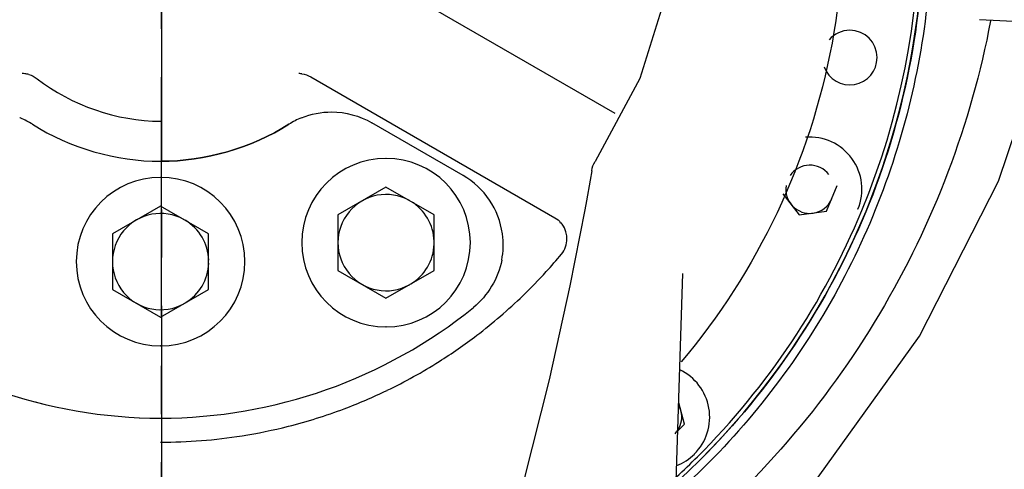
# Model space of a CAD drawing. Header units: millimetres. Extents: x 4086 to 10416, y 123 to 1549.
# Tile 113 of 256: x 7031 to 7062, y 935 to 949. Entities that reach past the tile are written whole.
import ezdxf

# ---------------------------------------------------------------- set-up
doc = ezdxf.new("R2010")
doc.units = ezdxf.units.MM
doc.linetypes.add('CENTER', pattern=[0.6, 0.375, -0.075, 0.075, -0.075])
for name, color, linetype in [('中心线', 7, 'Continuous'), ('外形图', 7, 'Continuous'), ('尺寸标注', 7, 'Continuous')]:
    doc.layers.add(name, color=color, linetype=linetype)
doc.styles.add('思源黑', font='SourceHanSansCN-Normal.ttf')
doc.dimstyles.new('尺寸标注_1_4比例中六', dxfattribs={"dimtxt": 10, "dimasz": 8, "dimexe": 2, "dimexo": 1.5, "dimgap": 1, "dimtad": 1, "dimdec": 1, "dimlfac": 4, "dimdsep": 46, "dimtxsty": '思源黑', "dimcen": 0.09, "dimadec": 0, "dimazin": 0, "dimtp": 0.01, "dimtm": 0.01, "dimtfac": 1, "dimtdec": 1, "dimtofl": 0, "dimtmove": 0, "dimatfit": 3, "dimfxl": 1, "dimtolj": 1, "dimarcsym": 0})

# ---------------------------------------------------------------- blocks, each defined once
blk = doc.blocks.new('*D638')
at = {"layer": 'Defpoints', "color": 0}
for p in [(7256.283, 979.882), (6993.033, 633.257), (6993.033, 567.419)]:
    blk.add_point(p, dxfattribs=at)
at = {"layer": '尺寸标注', "color": 0, "lineweight": -2}
for p, q in [((7256.283, 978.382), (7256.283, 565.419)), ((6993.033, 631.757), (6993.033, 565.419)), ((7248.283, 567.419), (7001.033, 567.419))]:
    blk.add_line(p, q, dxfattribs=at)
at = {"layer": '尺寸标注', "color": 0}
for points in [[(7001.033, 568.752), (7001.033, 566.085), (6993.033, 567.419)], [(7248.283, 566.085), (7248.283, 568.752), (7256.283, 567.419)]]:
    blk.add_solid(points, dxfattribs=at)
at = {"layer": '尺寸标注', "color": 0, "insert": (7124.658, 573.603), "char_height": 10, "attachment_point": 5, "style": '思源黑'}
blk.add_mtext('\\A1;1053', dxfattribs=at)
blk = doc.blocks.new('*D642')
at = {"layer": 'Defpoints', "color": 0}
for p in [(7068.772, 1016.257), (6856.27, 632.507), (6943.654, 632.507)]:
    blk.add_point(p, dxfattribs=at)
at = {"layer": '尺寸标注', "color": 0, "lineweight": -2}
for p, q in [((7067.272, 1016.257), (6854.27, 1016.257)), ((6856.27, 1008.257), (6856.27, 640.507)), ((6942.154, 632.507), (6854.27, 632.507))]:
    blk.add_line(p, q, dxfattribs=at)
at = {"layer": '尺寸标注', "color": 0}
for points in [[(6857.603, 1008.257), (6854.936, 1008.257), (6856.27, 1016.257)], [(6854.936, 640.507), (6857.603, 640.507), (6856.27, 632.507)]]:
    blk.add_solid(points, dxfattribs=at)
at = {"layer": '尺寸标注', "color": 0, "insert": (6850.085, 824.382), "char_height": 10, "attachment_point": 5, "rotation": 90, "style": '思源黑'}
blk.add_mtext('\\A1;1535', dxfattribs=at)

msp = doc.modelspace()

# ---------------------------------------------------------------- linework, layer by layer
at = {"layer": '中心线', "linetype": 'CENTER', "ltscale": 20}
msp.add_line((7035.501, 952.507), (7035.562, 757.501), dxfattribs=at)
at = {"layer": '外形图', "linetype": 'CENTER', "ltscale": 20}
msp.add_line((7035.501, 928.132), (7035.501, 1017.757), dxfattribs=at)
at = {"layer": '外形图', "color": 7, "linetype": 'Continuous'}
for p, q in [((7049.642, 946.493), (7042.032, 950.886)), ((7064.992, 949.209), (7060.998, 949.418)), ((7040.157, 947.639), (7047.767, 943.245)), ((7050.409, 947.591), (7049.022, 945.001)), ((7061.592, 944.389), (7062.45, 946.938)), ((7035.476, 946.257), (7035.475, 946.257)), ((7044.904, 944.565), (7042.055, 946.21)), ((7042.506, 945.098), (7042.5, 945.098)), ((7049.021, 945), (7049.021, 944.999)), ((7035.48, 944.507), (7035.474, 944.507)), ((7048.911, 944.714), (7048.861, 944.415)), ((7042.5, 944.205), (7041, 943.339)), ((7042.501, 944.203), (7041.004, 943.339)), ((7044, 943.339), (7042.5, 944.205)), ((7048.861, 944.415), (7048.748, 943.776)), ((7056.234, 943.449), (7056.566, 944.249)), ((7059.126, 939.563), (7061.592, 944.389)), ((7054.868, 943.997), (7055.376, 943.336)), ((7035.474, 943.614), (7033.974, 942.748)), ((7035.475, 943.613), (7033.977, 942.748)), ((7036.974, 942.748), (7035.474, 943.614)), ((7048.748, 943.776), (7048.695, 943.497)), ((7041, 943.339), (7041, 941.607)), ((7041, 943.339), (7041.004, 943.339)), ((7041.004, 943.339), (7041.004, 941.607)), ((7044, 941.607), (7044, 943.339)), ((7048.695, 943.495), (7048.695, 943.497)), ((7055.376, 943.336), (7056.234, 943.449)), ((7057.212, 943.514), (7057.209, 943.514)), ((7033.974, 942.748), (7033.974, 941.016)), ((7033.974, 942.748), (7033.977, 942.748)), ((7033.977, 942.748), (7033.977, 941.016)), ((7036.974, 941.016), (7036.974, 942.748)), ((7041, 941.607), (7042.5, 940.74)), ((7041, 941.607), (7041.004, 941.607)), ((7041.004, 941.607), (7042.501, 940.742)), ((7042.5, 940.74), (7044, 941.607)), ((7050.901, 914.511), (7051.749, 941.517)), ((7033.974, 941.016), (7035.474, 940.15)), ((7033.974, 941.016), (7033.977, 941.016)), ((7033.977, 941.016), (7035.475, 940.152)), ((7035.474, 940.15), (7036.974, 941.016)), ((7042.506, 939.848), (7042.5, 939.848)), ((7035.48, 939.257), (7035.474, 939.257)), ((7051.802, 936.815), (7051.622, 937.485)), ((7051.595, 936.608), (7051.802, 936.815)), ((7052.118, 935.89), (7052.114, 935.89)), ((7052.116, 935.888), (7052.118, 935.89))]:
    msp.add_line(p, q, dxfattribs=at)
for points in [[(7050.356, 960.488), (7051.363, 957.551), (7051.76, 954.339), (7051.45, 950.925), (7050.409, 947.591)], [(7048.695, 943.495), (7048.228, 941.125), (7047.586, 938.203), (7046.795, 935.078)], [(7051.411, 930.739), (7052.416, 931.504), (7055.974, 935.167), (7059.126, 939.563)]]:
    msp.add_lwpolyline(points, dxfattribs=at)
for centre, radius, start, end in [((7035.501, 952.507), 23.75, 312.5255, 179.9795), ((7035.501, 952.507), 23.625, 337.5093, 22.4877), ((7056.955, 948.239), 0.85, 90.0032, 139.3553), ((7056.955, 948.239), 0.85, 0.0055, 89.9951), ((7056.955, 948.24), 0.85, 199.7253, 359.9948), ((7031.168, 946.989), 0.75, 83.6139, 89.9997), ((7031.168, 946.993), 0.746, 74.1863, 83.623), ((7039.782, 946.992), 0.747, 87.0636, 89.9996), ((7039.783, 946.996), 0.743, 82.7711, 87.0655), ((7030.151, 944.046), 2.499, 67.254, 68.0245), ((7030.149, 944.041), 2.504, 57.8156, 67.2463), ((7040.808, 944.04), 2.505, 111.9855, 122.1826), ((7055.707, 944.136), 1.625, 337.5001, 94.6528), ((7042.5, 942.473), 2.625, 90, 270), ((7042.506, 942.473), 2.625, 270.0002, 89.9998), ((7055.709, 944.136), 0.75, 37.5001, 144.9031), ((7035.474, 941.882), 2.625, 90, 270), ((7035.48, 941.882), 2.625, 270.0002, 89.9998), ((7043.654, 942.399), 2.5, 8.0395, 60.019), ((7055.709, 944.136), 0.75, 171.3056, 277.2268), ((7042.504, 942.473), 1.5, 60.9129, 299.0871), ((7055.709, 944.136), 0.75, 277.7731, 335.5655), ((7042.504, 942.473), 1.5, 1.8271, 59.0869), ((7035.477, 941.882), 1.5, 60.9129, 299.0871), ((7035.5, 952.507), 23.625, 315.0069, 337.5093), ((7035.477, 941.882), 1.5, 1.8271, 59.0869), ((7047.394, 942.598), 0.747, 36.7113, 42.0675), ((7047.388, 942.594), 0.754, 17.005, 36.6319), ((7043.637, 942.401), 2.517, 349.0942, 7.9598), ((7047.387, 942.595), 0.754, 4.0508, 16.9098), ((7047.389, 942.596), 0.752, 0.0055, 4.0396), ((7042.504, 942.473), 1.5, 300.9131, 358.1729), ((7035.52, 952.466), 16.19, 317.6981, 320.2592), ((7035.477, 941.882), 1.5, 300.9131, 358.1729), ((7035.499, 952.487), 16.219, 314.0032, 317.6947), ((7035.438, 952.549), 16.306, 307.3473, 314.0039), ((7035.478, 952.507), 15.5, 231.029, 270.0007), ((7035.48, 952.507), 15.5, 231.0295, 269.9998), ((7035.479, 952.507), 15.5, 269.9993, 308.971), ((7035.49, 952.484), 16.223, 302.289, 307.3412), ((7035.466, 952.523), 16.268, 295.7691, 302.2862), ((7050.965, 937.039), 1.625, 315.0001, 64.9026), ((7035.479, 952.499), 16.241, 290.6211, 295.7636), ((7050.965, 937.038), 0.753, 15.0278, 29.2627), ((7035.463, 952.544), 16.289, 284.2016, 290.6195), ((7050.967, 937.039), 0.75, 327.138, 14.9997), ((7035.479, 952.487), 16.229, 278.9928, 284.1965), ((7050.966, 937.04), 0.752, 316.4926, 327.1246), ((7035.472, 952.539), 16.282, 270.0096, 278.9877), ((7035.51, 952.498), 23.612, 312.8039, 315.0081)]:
    msp.add_arc(centre, radius, start, end, dxfattribs=at)
for points, knots in [([(7019.337, 934.772), (7017.569, 936.384), (7014.5, 940.165), (7011.793, 946.923), (7011.201, 954.185), (7012.785, 961.296), (7016.399, 967.622), (7021.723, 972.595), (7028.274, 975.773), (7033.088, 976.504), (7035.48, 976.507)], [0, 0, 0, 0, 1644.992621, 3289.987431, 4934.983933, 6579.97917, 8224.971708, 9869.961485, 11514.941398, 13159.957548, 13159.957548, 13159.957548, 13159.957548]), ([(7035.528, 976.507), (7037.925, 976.505), (7042.75, 975.772), (7049.312, 972.582), (7054.641, 967.591), (7058.251, 961.244), (7059.819, 954.114), (7059.202, 946.838), (7056.463, 940.076), (7053.37, 936.301), (7051.591, 934.694)], [0, 0, 0, 0, 1547.174864, 3094.317452, 4641.46912, 6188.62324, 7735.779807, 9282.93774, 10830.094333, 12377.248834, 12377.248834, 12377.248834, 12377.248834]), ([(7019.234, 938.819), (7016.88, 941.614), (7013.591, 948.58), (7014.56, 959.994), (7021.05, 969.432), (7028.012, 972.731), (7031.604, 973.399)], [0, 0, 0, 0, 1744.025331, 3488.047446, 5232.073735, 6976.095459, 6976.095459, 6976.095459, 6976.095459]), ([(7039.353, 973.404), (7042.955, 972.739), (7049.936, 969.437), (7056.437, 959.971), (7057.389, 948.528), (7054.07, 941.554), (7051.701, 938.761)], [0, 0, 0, 0, 1618.749945, 3237.503677, 4856.253182, 6475.00529, 6475.00529, 6475.00529, 6475.00529]), ([(7061.339, 949.383), (7060.742, 946.183), (7058.372, 939.955), (7054.024, 934.914), (7051.506, 932.851)], [0, 0, 0, 0, 1579.624976, 3159.515302, 3159.515302, 3159.515302, 3159.515302])]:
    msp.add_open_spline(points, degree=3, knots=knots, dxfattribs=at)
for points in [[(7059.257, 952.507), (7059.257, 949.422), (7058.633, 946.279), (7057.453, 943.428)], [(7031.372, 947.711), (7031.464, 947.685), (7031.553, 947.64), (7031.629, 947.58)], [(7031.629, 947.58), (7032.698, 946.746), (7034.119, 946.257), (7035.475, 946.257)], [(7039.876, 947.733), (7039.974, 947.721), (7040.072, 947.688), (7040.157, 947.639)], [(7039.871, 946.363), (7040.165, 946.482), (7040.488, 946.545), (7040.806, 946.545)], [(7040.806, 946.545), (7041.237, 946.544), (7041.682, 946.425), (7042.055, 946.21)], [(7031.483, 946.16), (7032.656, 945.422), (7034.092, 945.007), (7035.479, 945.007)], [(7035.479, 945.007), (7036.865, 945.007), (7038.301, 945.422), (7039.474, 946.16)], [(7039.476, 946.16), (7038.302, 945.422), (7036.866, 945.007), (7035.48, 945.007)], [(7048.911, 944.715), (7048.927, 944.815), (7048.965, 944.914), (7049.021, 944.999)], [(7047.767, 943.245), (7047.832, 943.208), (7047.904, 943.161), (7047.933, 943.092)], [(7057.453, 943.428), (7056.27, 940.567), (7054.483, 937.893), (7052.292, 935.704)], [(7047.969, 942.116), (7048.077, 942.247), (7048.142, 942.426), (7048.142, 942.596)], [(7046.109, 941.924), (7046, 941.364), (7045.67, 940.815), (7045.227, 940.456)], [(7051.561, 935.526), (7051.767, 935.607), (7051.96, 935.733), (7052.116, 935.888)]]:
    msp.add_open_spline(points, degree=3, dxfattribs=at)

# ---------------------------------------------------------------- dimensions: what is measured, and where the dimension line sits
at = {"layer": '尺寸标注'}
dim = msp.add_linear_dim(base=(6856.27, 632.507), p1=(7068.772, 1016.257), p2=(6943.654, 632.507), angle=90, dimstyle='尺寸标注_1_4比例中六', dxfattribs=at)
dim.commit()
dim.dimension.update_dxf_attribs({"geometry": '*D642', "text_midpoint": (6850.085, 824.382)})
dim = msp.add_linear_dim(base=(6993.033, 567.419), p1=(7256.283, 979.882), p2=(6993.033, 633.257), dimstyle='尺寸标注_1_4比例中六', dxfattribs=at)
dim.commit()
dim.dimension.update_dxf_attribs({"geometry": '*D638', "text_midpoint": (7124.658, 573.603)})

doc.saveas('drawing.dxf')
